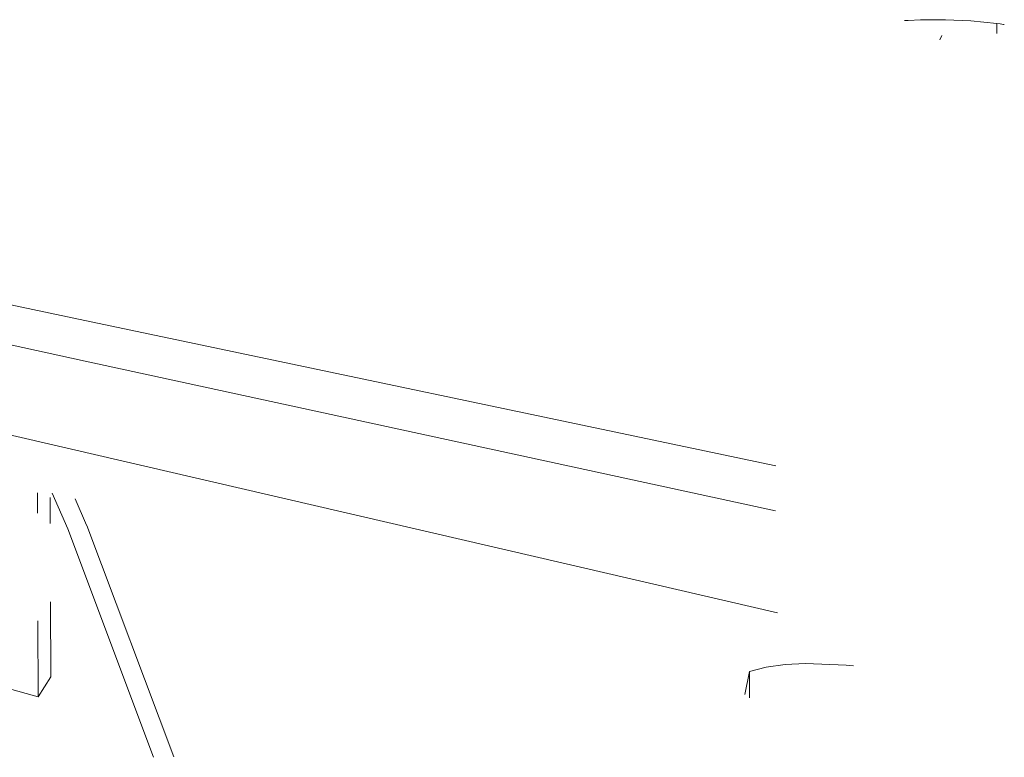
# Model space of a CAD drawing. Header units: metres. Extents: x -32 to 90, y -28 to 32.
# Tile 121 of 148: x 90.08421 to 90.09279, y 1.76219 to 1.76862. Entities that reach past the tile are written whole.
import ezdxf

# ---------------------------------------------------------------- set-up
doc = ezdxf.new("R2010")
doc.units = ezdxf.units.M
doc.layers.add('I-FURN', color=30, linetype='Continuous', lineweight=18)

msp = doc.modelspace()

# ---------------------------------------------------------------- linework, layer by layer
at = {"layer": 'I-FURN', "lineweight": 9}
for p, q in [((90.0927261, 1.7685838), (90.0927265, 1.768497)), ((90.0927908, 1.7685752), (90.0927847, 1.7685761)), ((90.092228, 1.7684424), (90.0922463, 1.7684792)), ((90.0801505, 1.7669684), (90.0847741, 1.7659966)), ((90.0847752, 1.7656426), (90.0801513, 1.766645)), ((90.0847741, 1.7659966), (90.0907973, 1.7647306)), ((90.0908126, 1.7634469), (90.080831, 1.7657594)), ((90.0907971, 1.7643371), (90.0847752, 1.7656426)), ((90.0843605, 1.7644937), (90.084361, 1.7643178)), ((90.0846242, 1.7641812), (90.08449, 1.7644899)), ((90.0844714, 1.7644539), (90.0844721, 1.7642273)), ((90.0847885, 1.764211), (90.0846885, 1.764441)), ((90.085373, 1.7621893), (90.0846266, 1.7641791)), ((90.084791, 1.7642089), (90.0855499, 1.7621926)), ((90.0844742, 1.7635437), (90.0844762, 1.7628905)), ((90.0843638, 1.763378), (90.0843659, 1.7627169)), ((90.0905694, 1.7629363), (90.0905272, 1.762737)), ((90.0905694, 1.7629363), (90.0905704, 1.7627066)), ((90.0844762, 1.7628905), (90.0843659, 1.7627169)), ((90.0843659, 1.7627169), (90.0840848, 1.7627938))]:
    msp.add_line(p, q, dxfattribs=at)
for points in [[(90.0919205, 1.7686106, 0), (90.0919537, 1.7686115, 0), (90.0920603, 1.7686152, 0)], [(90.0920603, 1.7686152, 0), (90.0922775, 1.7686173, 0), (90.0924998, 1.7686069, 0), (90.0927261, 1.7685838, 0)], [(90.0927847, 1.7685761, 0), (90.0927553, 1.7685801, 0), (90.0927261, 1.7685838, 0)], [(90.0910562, 1.7630071, 0), (90.09088, 1.7629991, 0), (90.0907155, 1.7629746, 0), (90.0905694, 1.7629363, 0)], [(90.0914763, 1.7629878, 0), (90.0914117, 1.762993, 0), (90.0910562, 1.7630071, 0)]]:
    msp.add_polyline3d(points, dxfattribs=at)

doc.saveas('drawing.dxf')
